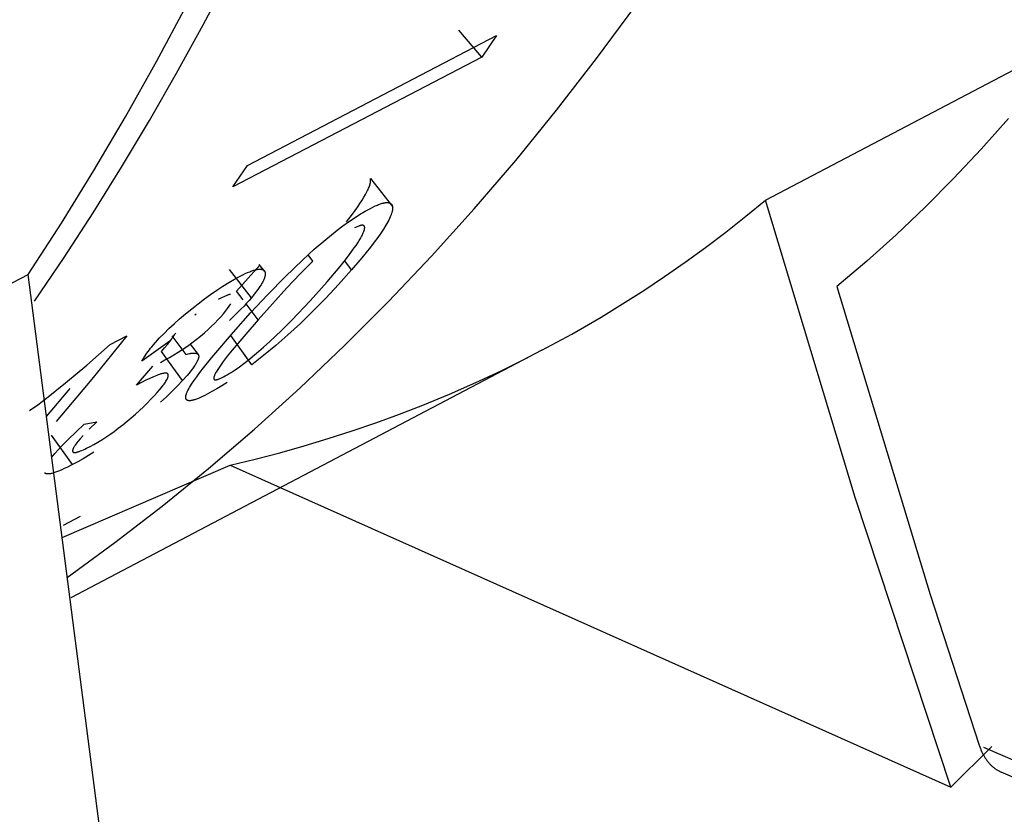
# Model space of a CAD drawing. Header units: millimetres. Extents: x -2637 to -1637, y 678 to 1678.
# Tile 22 of 256: x -2398.42 to -2392.93, y 1031.27 to 1035.7. Entities that reach past the tile are written whole.
import ezdxf

# ---------------------------------------------------------------- set-up
doc = ezdxf.new("R2010")
doc.units = ezdxf.units.MM
doc.layers.add('Make2D$B.SHOW mini', color=7, linetype='Continuous', true_color=0x000000)

msp = doc.modelspace()

# ---------------------------------------------------------------- linework, layer by layer
at = {"layer": 'Make2D$B.SHOW mini', "color": 18, "lineweight": -3, "true_color": 0x000000}
for points in [[(-2398.3755, 1034.2793), (-2398.1902, 1034.5657), (-2398.0089, 1034.8595), (-2397.8318, 1035.1607), (-2397.659, 1035.4692), (-2397.4907, 1035.7851), (-2397.3269, 1036.1082), (-2397.1679, 1036.4386), (-2397.0137, 1036.7761), (-2396.8645, 1037.1208), (-2396.7204, 1037.4726), (-2396.5815, 1037.8313), (-2396.448, 1038.1968), (-2396.32, 1038.5692), (-2396.1975, 1038.9483), (-2396.0808, 1039.3339)], [(-2398.3408, 1034.1313), (-2398.1753, 1034.3753), (-2398.013, 1034.6246), (-2397.8542, 1034.8789), (-2397.6987, 1035.1384), (-2397.5468, 1035.4029), (-2397.3985, 1035.6725), (-2397.2538, 1035.9469), (-2397.1129, 1036.2263), (-2396.8423, 1036.7994), (-2396.5874, 1037.3913), (-2396.3485, 1038.0013), (-2396.1262, 1038.6289), (-2395.9207, 1039.2734)], [(-2398.1573, 1032.5891), (-2397.8913, 1032.7833), (-2397.6284, 1032.9861), (-2397.3687, 1033.1973), (-2397.1123, 1033.4172), (-2396.8595, 1033.6457), (-2396.6105, 1033.8827), (-2396.3653, 1034.1284), (-2396.1243, 1034.3827), (-2395.8874, 1034.6455), (-2395.655, 1034.9169), (-2395.4272, 1035.1968), (-2395.204, 1035.4852), (-2394.9858, 1035.782), (-2394.7727, 1036.0872), (-2394.5647, 1036.4007), (-2394.3621, 1036.7224), (-2394.1651, 1037.0522), (-2393.9737, 1037.3901), (-2393.7881, 1037.7359), (-2393.6084, 1038.0895), (-2393.4348, 1038.4507), (-2393.2674, 1038.8196), (-2393.1063, 1039.1958)], [(-2394.2613, 1034.6948), (-2391.9401, 1035.9145)], [(-2397.1511, 1034.889), (-2395.763, 1035.614)], [(-2395.8446, 1035.4936), (-2395.9721, 1035.6445)], [(-2395.763, 1035.614), (-2395.8446, 1035.4936)], [(-2395.8446, 1035.4936), (-2397.2325, 1034.7686)], [(-2392.9057, 1035.1509), (-2393.0575, 1034.9801), (-2393.2124, 1034.815), (-2393.3706, 1034.6556), (-2393.532, 1034.5019), (-2393.6965, 1034.354), (-2393.8642, 1034.2118)], [(-2397.2325, 1034.7686), (-2397.1511, 1034.889)], [(-2396.6001, 1034.5731), (-2396.566, 1034.6174), (-2396.5368, 1034.6577), (-2396.5241, 1034.6763), (-2396.5126, 1034.694), (-2396.5024, 1034.7107), (-2396.4934, 1034.7264), (-2396.4893, 1034.7339), (-2396.4856, 1034.7411), (-2396.4821, 1034.748), (-2396.479, 1034.7547), (-2396.4762, 1034.7612), (-2396.4736, 1034.7674), (-2396.4714, 1034.7733), (-2396.4695, 1034.779), (-2396.4687, 1034.7818), (-2396.4679, 1034.7844), (-2396.4672, 1034.787), (-2396.4666, 1034.7896), (-2396.466, 1034.7921), (-2396.4656, 1034.7945), (-2396.4652, 1034.7969), (-2396.4649, 1034.7992), (-2396.4646, 1034.8014), (-2396.4645, 1034.8036), (-2396.4644, 1034.8057), (-2396.4644, 1034.8067), (-2396.4644, 1034.8077), (-2396.4644, 1034.8087), (-2396.4644, 1034.8097), (-2396.4645, 1034.8106), (-2396.4646, 1034.8116), (-2396.4647, 1034.8125), (-2396.4648, 1034.8134), (-2396.4649, 1034.8143), (-2396.4651, 1034.8152)], [(-2396.4651, 1034.8152), (-2396.3426, 1034.6584)], [(-2396.3426, 1034.6584), (-2396.3425, 1034.6572), (-2396.3423, 1034.6561), (-2396.3422, 1034.6549), (-2396.3421, 1034.6537), (-2396.342, 1034.6524), (-2396.342, 1034.6512), (-2396.342, 1034.6499), (-2396.342, 1034.6486), (-2396.3421, 1034.6472), (-2396.3422, 1034.6459), (-2396.3423, 1034.6445), (-2396.3425, 1034.643), (-2396.3427, 1034.6416), (-2396.3429, 1034.6401), (-2396.3434, 1034.6371), (-2396.3441, 1034.634), (-2396.3448, 1034.6307), (-2396.3457, 1034.6274), (-2396.3467, 1034.624), (-2396.3479, 1034.6204), (-2396.3491, 1034.6168), (-2396.3505, 1034.613), (-2396.352, 1034.6092), (-2396.3554, 1034.6011), (-2396.3593, 1034.5927), (-2396.3636, 1034.5839), (-2396.3685, 1034.5746), (-2396.3738, 1034.5649), (-2396.3797, 1034.5549), (-2396.3929, 1034.5335), (-2396.4081, 1034.5105), (-2396.4253, 1034.486), (-2396.4444, 1034.4598), (-2396.4656, 1034.432), (-2396.5141, 1034.3718), (-2396.5706, 1034.3054)], [(-2396.4658, 1034.649), (-2396.4519, 1034.656), (-2396.4388, 1034.6622), (-2396.4326, 1034.665), (-2396.4265, 1034.6675), (-2396.4207, 1034.6699), (-2396.4151, 1034.672), (-2396.4097, 1034.6739), (-2396.4045, 1034.6756), (-2396.3995, 1034.677), (-2396.3948, 1034.6783), (-2396.3925, 1034.6788), (-2396.3902, 1034.6793), (-2396.388, 1034.6798), (-2396.3858, 1034.6801), (-2396.3837, 1034.6805), (-2396.3817, 1034.6808), (-2396.3797, 1034.681), (-2396.3777, 1034.6811), (-2396.3758, 1034.6813), (-2396.374, 1034.6813), (-2396.3722, 1034.6813), (-2396.3705, 1034.6813), (-2396.3688, 1034.6812), (-2396.3679, 1034.6811), (-2396.3671, 1034.681), (-2396.3663, 1034.6809), (-2396.3655, 1034.6808), (-2396.3648, 1034.6807), (-2396.364, 1034.6806), (-2396.3633, 1034.6804), (-2396.3625, 1034.6802), (-2396.3618, 1034.6801), (-2396.3611, 1034.6799), (-2396.3604, 1034.6797), (-2396.3597, 1034.6795), (-2396.359, 1034.6792), (-2396.3584, 1034.679), (-2396.3577, 1034.6787), (-2396.3571, 1034.6785), (-2396.3565, 1034.6782), (-2396.3559, 1034.6779), (-2396.3553, 1034.6776), (-2396.3547, 1034.6772), (-2396.3541, 1034.6769), (-2396.3536, 1034.6766), (-2396.3531, 1034.6762), (-2396.3525, 1034.6758), (-2396.352, 1034.6754), (-2396.3515, 1034.675), (-2396.351, 1034.6746), (-2396.3505, 1034.6742), (-2396.3501, 1034.6737), (-2396.3496, 1034.6733), (-2396.3492, 1034.6728), (-2396.3488, 1034.6723), (-2396.3483, 1034.6718), (-2396.3479, 1034.6713), (-2396.3476, 1034.6708), (-2396.3472, 1034.6703), (-2396.3468, 1034.6697), (-2396.3465, 1034.6692), (-2396.3461, 1034.6686), (-2396.3458, 1034.668), (-2396.3455, 1034.6674), (-2396.3452, 1034.6668), (-2396.3449, 1034.6661), (-2396.3446, 1034.6655), (-2396.3444, 1034.6648), (-2396.3441, 1034.6642), (-2396.3439, 1034.6635), (-2396.3437, 1034.6628), (-2396.3435, 1034.6621), (-2396.3433, 1034.6614), (-2396.3431, 1034.6606), (-2396.3429, 1034.6599), (-2396.3428, 1034.6591), (-2396.3426, 1034.6584)], [(-2395.5085, 1033.8569), (-2395.342, 1033.9473), (-2395.1778, 1034.0424), (-2395.0589, 1034.1152), (-2394.9412, 1034.1904), (-2394.8247, 1034.2681), (-2394.7095, 1034.3484), (-2394.5955, 1034.4312), (-2394.4828, 1034.5165), (-2394.3714, 1034.6044), (-2394.2613, 1034.6948)], [(-2393.2274, 1031.4178), (-2393.7616, 1033.0343), (-2394.2613, 1034.6948)], [(-2396.843, 1034.3623), (-2396.7789, 1034.4206), (-2396.7154, 1034.4753), (-2396.6835, 1034.5015), (-2396.6516, 1034.5267), (-2396.6197, 1034.5507), (-2396.5881, 1034.5735), (-2396.5569, 1034.5948), (-2396.526, 1034.6145), (-2396.4956, 1034.6326), (-2396.4806, 1034.641), (-2396.4658, 1034.649)], [(-2396.5101, 1034.5023), (-2396.5078, 1034.5072), (-2396.5057, 1034.5118), (-2396.5039, 1034.5162), (-2396.5023, 1034.5203), (-2396.5016, 1034.5223), (-2396.501, 1034.5242), (-2396.5004, 1034.5261), (-2396.4998, 1034.5279), (-2396.4994, 1034.5297), (-2396.499, 1034.5313), (-2396.4986, 1034.533), (-2396.4983, 1034.5345), (-2396.4981, 1034.5361), (-2396.498, 1034.5368), (-2396.4979, 1034.5375), (-2396.4979, 1034.5382), (-2396.4978, 1034.5389), (-2396.4978, 1034.5396), (-2396.4978, 1034.5402), (-2396.4978, 1034.5409), (-2396.4978, 1034.5415), (-2396.4978, 1034.5421), (-2396.4978, 1034.5427), (-2396.4979, 1034.5433), (-2396.498, 1034.5439), (-2396.498, 1034.5445), (-2396.4981, 1034.545), (-2396.4983, 1034.5455), (-2396.4984, 1034.546), (-2396.4985, 1034.5463), (-2396.4985, 1034.5465), (-2396.4986, 1034.5468), (-2396.4987, 1034.547), (-2396.4988, 1034.5473), (-2396.4989, 1034.5475), (-2396.499, 1034.5477), (-2396.4991, 1034.5479), (-2396.4992, 1034.5482), (-2396.4993, 1034.5484), (-2396.4994, 1034.5486), (-2396.4995, 1034.5488), (-2396.4996, 1034.549), (-2396.4997, 1034.5492), (-2396.4998, 1034.5494), (-2396.5, 1034.5496), (-2396.5001, 1034.5498), (-2396.5002, 1034.55), (-2396.5004, 1034.5502), (-2396.5005, 1034.5503), (-2396.5006, 1034.5505), (-2396.5008, 1034.5507), (-2396.5009, 1034.5509), (-2396.5011, 1034.551), (-2396.5013, 1034.5512), (-2396.5014, 1034.5513), (-2396.5016, 1034.5515), (-2396.5018, 1034.5516), (-2396.5019, 1034.5518), (-2396.5021, 1034.5519), (-2396.5023, 1034.5521), (-2396.5025, 1034.5522), (-2396.5027, 1034.5523), (-2396.5029, 1034.5525), (-2396.5031, 1034.5526), (-2396.5033, 1034.5527), (-2396.5035, 1034.5528), (-2396.5037, 1034.5529), (-2396.5039, 1034.553), (-2396.5041, 1034.5531), (-2396.5043, 1034.5532), (-2396.5045, 1034.5533), (-2396.5048, 1034.5534), (-2396.505, 1034.5535), (-2396.5052, 1034.5536), (-2396.5055, 1034.5537), (-2396.5057, 1034.5538), (-2396.506, 1034.5538), (-2396.5062, 1034.5539), (-2396.5065, 1034.554), (-2396.507, 1034.5541), (-2396.5075, 1034.5542), (-2396.508, 1034.5543), (-2396.5086, 1034.5544), (-2396.5092, 1034.5544), (-2396.5098, 1034.5545), (-2396.5104, 1034.5545), (-2396.511, 1034.5545), (-2396.5116, 1034.5545), (-2396.5123, 1034.5545), (-2396.5129, 1034.5545), (-2396.5136, 1034.5544), (-2396.5143, 1034.5544), (-2396.515, 1034.5543), (-2396.5158, 1034.5542), (-2396.5173, 1034.554), (-2396.5188, 1034.5537), (-2396.5204, 1034.5534), (-2396.5221, 1034.5529), (-2396.5238, 1034.5525), (-2396.5256, 1034.552), (-2396.5275, 1034.5514), (-2396.5294, 1034.5507), (-2396.5313, 1034.55), (-2396.5355, 1034.5484), (-2396.5398, 1034.5465), (-2396.5444, 1034.5444), (-2396.5493, 1034.5421), (-2396.5543, 1034.5395)], [(-2396.7069, 1034.2391), (-2396.6351, 1034.3241), (-2396.6048, 1034.3619), (-2396.5784, 1034.3965), (-2396.5557, 1034.4279), (-2396.5458, 1034.4424), (-2396.5368, 1034.456), (-2396.5287, 1034.4688), (-2396.5216, 1034.4808), (-2396.5154, 1034.492), (-2396.5126, 1034.4973), (-2396.5101, 1034.5023)], [(-2396.7862, 1034.3548), (-2396.8132, 1034.3897)], [(-2397.2298, 1033.9585), (-2397.1349, 1034.0652), (-2397.0388, 1034.1683), (-2396.9416, 1034.2674), (-2396.843, 1034.3623)], [(-2397.2123, 1034.1867), (-2397.0835, 1034.3311)], [(-2396.7862, 1034.3548), (-2396.8581, 1034.2832), (-2396.9328, 1034.2046), (-2397.0923, 1034.027)], [(-2397.0556, 1034.2968), (-2397.0861, 1034.3358)], [(-2396.5706, 1034.3054), (-2396.6091, 1034.3565)], [(-2401.187, 1032.8112), (-2398.3755, 1034.2793)], [(-2381.9259, 906.8656), (-2398.3755, 1034.2793)], [(-2397.1295, 1034.1501), (-2397.2511, 1034.3082)], [(-2397.1918, 1034.2707), (-2397.1774, 1034.2781), (-2397.1638, 1034.2847), (-2397.151, 1034.2905), (-2397.139, 1034.2955), (-2397.1332, 1034.2977), (-2397.1277, 1034.2998), (-2397.1224, 1034.3016), (-2397.1173, 1034.3033), (-2397.1123, 1034.3047), (-2397.1076, 1034.306), (-2397.103, 1034.3071), (-2397.0987, 1034.308), (-2397.0966, 1034.3084), (-2397.0945, 1034.3087), (-2397.0925, 1034.309), (-2397.0906, 1034.3092), (-2397.0887, 1034.3094), (-2397.0868, 1034.3095), (-2397.085, 1034.3096), (-2397.0832, 1034.3097), (-2397.0815, 1034.3097), (-2397.0799, 1034.3096), (-2397.0782, 1034.3095), (-2397.0767, 1034.3094), (-2397.0752, 1034.3092), (-2397.0744, 1034.3091), (-2397.0737, 1034.309), (-2397.073, 1034.3089), (-2397.0723, 1034.3087), (-2397.0716, 1034.3085), (-2397.0709, 1034.3084), (-2397.0702, 1034.3082), (-2397.0696, 1034.308), (-2397.069, 1034.3078), (-2397.0683, 1034.3076), (-2397.0677, 1034.3074), (-2397.0671, 1034.3071), (-2397.0665, 1034.3069), (-2397.0659, 1034.3066), (-2397.0654, 1034.3063), (-2397.0648, 1034.306), (-2397.0643, 1034.3057), (-2397.0637, 1034.3054), (-2397.0632, 1034.3051), (-2397.0627, 1034.3048), (-2397.0622, 1034.3044), (-2397.0617, 1034.3041), (-2397.0612, 1034.3037), (-2397.0608, 1034.3033), (-2397.0603, 1034.3029), (-2397.0599, 1034.3025), (-2397.0595, 1034.3021), (-2397.0591, 1034.3017), (-2397.0587, 1034.3013), (-2397.0583, 1034.3008), (-2397.0579, 1034.3004), (-2397.0575, 1034.2999), (-2397.0572, 1034.2994), (-2397.0569, 1034.2989), (-2397.0565, 1034.2984), (-2397.0562, 1034.2979), (-2397.0559, 1034.2974), (-2397.0556, 1034.2968)], [(-2397.0556, 1034.2968), (-2397.0554, 1034.2963), (-2397.0551, 1034.2957), (-2397.0548, 1034.2951), (-2397.0546, 1034.2945), (-2397.0544, 1034.294), (-2397.0542, 1034.2934), (-2397.054, 1034.2927), (-2397.0538, 1034.2921), (-2397.0536, 1034.2915), (-2397.0535, 1034.2909), (-2397.0533, 1034.2902), (-2397.0532, 1034.2895), (-2397.0531, 1034.2889), (-2397.053, 1034.2882), (-2397.0529, 1034.2875), (-2397.0528, 1034.2868), (-2397.0527, 1034.2861), (-2397.0527, 1034.2854), (-2397.0526, 1034.2847), (-2397.0526, 1034.2839), (-2397.0526, 1034.2832), (-2397.0526, 1034.2825), (-2397.0526, 1034.2809), (-2397.0527, 1034.2794), (-2397.0529, 1034.2777), (-2397.0531, 1034.2761), (-2397.0534, 1034.2744), (-2397.0537, 1034.2727), (-2397.0541, 1034.271), (-2397.0545, 1034.2692), (-2397.055, 1034.2673), (-2397.0555, 1034.2655), (-2397.0561, 1034.2636), (-2397.0567, 1034.2616), (-2397.0574, 1034.2596), (-2397.0589, 1034.2556), (-2397.0607, 1034.2513), (-2397.0627, 1034.247), (-2397.0649, 1034.2425), (-2397.0673, 1034.2378), (-2397.0699, 1034.233), (-2397.0728, 1034.228), (-2397.0758, 1034.2229), (-2397.0826, 1034.2122), (-2397.0902, 1034.201), (-2397.0987, 1034.1891), (-2397.1081, 1034.1767), (-2397.1184, 1034.1637), (-2397.1295, 1034.1501)], [(-2396.5706, 1034.3054), (-2396.6433, 1034.224), (-2396.7153, 1034.1472), (-2396.7865, 1034.0749), (-2396.8568, 1034.0069), (-2396.9261, 1033.9431), (-2396.9944, 1033.8835), (-2397.0615, 1033.8279), (-2397.1274, 1033.7762)], [(-2397.4624, 1034.0883), (-2397.4268, 1034.1165), (-2397.3916, 1034.1431), (-2397.3571, 1034.1682), (-2397.323, 1034.1918), (-2397.2895, 1034.2138), (-2397.2564, 1034.2343), (-2397.2239, 1034.2533), (-2397.1918, 1034.2707)], [(-2397.286, 1033.7082), (-2397.2756, 1033.7138), (-2397.2648, 1033.7199), (-2397.2539, 1033.7264), (-2397.2428, 1033.7334), (-2397.2199, 1033.7484), (-2397.1963, 1033.7651), (-2397.172, 1033.7832), (-2397.1477, 1033.8021), (-2397.1018, 1033.8397), (-2397.0626, 1033.8736), (-2397.0279, 1033.9051), (-2396.9627, 1033.9669), (-2396.9042, 1034.0251), (-2396.8012, 1034.1336), (-2396.7069, 1034.2391)], [(-2397.2472, 1034.1687), (-2397.2486, 1034.1684), (-2397.2501, 1034.1681), (-2397.2517, 1034.1677), (-2397.2533, 1034.1673), (-2397.2565, 1034.1664), (-2397.26, 1034.1653), (-2397.2636, 1034.1641), (-2397.2674, 1034.1627), (-2397.2714, 1034.1611), (-2397.2756, 1034.1594), (-2397.2844, 1034.1555), (-2397.2938, 1034.1511), (-2397.3147, 1034.1406)], [(-2397.1763, 1034.1388), (-2397.2123, 1034.1867)], [(-2393.8642, 1034.2118), (-2393.3434, 1032.4933), (-2393.0692, 1031.6523)], [(-2397.2862, 1034.0609), (-2397.2743, 1034.0756), (-2397.2633, 1034.0895), (-2397.2533, 1034.1029), (-2397.2444, 1034.1157)], [(-2397.1295, 1034.1501), (-2397.1427, 1034.1345), (-2397.1566, 1034.1188), (-2397.171, 1034.1031), (-2397.1861, 1034.0873), (-2397.218, 1034.0555), (-2397.2522, 1034.0235)], [(-2397.0923, 1034.027), (-2397.1591, 1034.116)], [(-2397.6858, 1033.8758), (-2397.6648, 1033.9004), (-2397.6418, 1033.9255), (-2397.6169, 1033.9512), (-2397.59, 1033.9775), (-2397.5611, 1034.0043), (-2397.5303, 1034.0317), (-2397.4974, 1034.0597), (-2397.4624, 1034.0883)], [(-2397.6376, 1033.7893), (-2397.6124, 1033.8028), (-2397.5875, 1033.8167), (-2397.5626, 1033.8312), (-2397.5376, 1033.8466), (-2397.5124, 1033.8629), (-2397.4871, 1033.8801), (-2397.462, 1033.8979), (-2397.4377, 1033.9162), (-2397.4143, 1033.9349), (-2397.3921, 1033.9536), (-2397.3712, 1033.9723), (-2397.3516, 1033.9906), (-2397.3336, 1034.0085), (-2397.3169, 1034.0261), (-2397.3012, 1034.0435), (-2397.2862, 1034.0609)], [(-2397.4387, 1034.0581), (-2397.4448, 1034.0533)], [(-2397.0923, 1034.027), (-2397.1724, 1033.9343), (-2397.2373, 1033.8564), (-2397.2641, 1033.823), (-2397.2869, 1033.7932), (-2397.3058, 1033.767), (-2397.3138, 1033.7553), (-2397.3208, 1033.7444)], [(-2397.5521, 1033.9526), (-2397.5562, 1033.9475), (-2397.5603, 1033.9422), (-2397.5644, 1033.9368), (-2397.5684, 1033.9311), (-2397.5725, 1033.9253), (-2397.5765, 1033.9193), (-2397.5805, 1033.9132), (-2397.5844, 1033.9069)], [(-2397.496, 1033.5885), (-2397.4961, 1033.5889), (-2397.4961, 1033.5894), (-2397.4962, 1033.5899), (-2397.4963, 1033.5903), (-2397.4963, 1033.5908), (-2397.4964, 1033.5913), (-2397.4964, 1033.5918), (-2397.4964, 1033.5923), (-2397.4965, 1033.5929), (-2397.4965, 1033.5934), (-2397.4965, 1033.5945), (-2397.4964, 1033.5956), (-2397.4964, 1033.5967), (-2397.4962, 1033.5979), (-2397.4961, 1033.599), (-2397.4959, 1033.6003), (-2397.4957, 1033.6015), (-2397.4954, 1033.6028), (-2397.4951, 1033.6041), (-2397.4948, 1033.6055), (-2397.4944, 1033.6068), (-2397.494, 1033.6082), (-2397.4936, 1033.6097), (-2397.4926, 1033.6126), (-2397.4915, 1033.6157), (-2397.4902, 1033.6189), (-2397.4888, 1033.6222), (-2397.4873, 1033.6257), (-2397.4856, 1033.6292), (-2397.4837, 1033.6329), (-2397.4796, 1033.6407), (-2397.475, 1033.6489), (-2397.4697, 1033.6577), (-2397.4639, 1033.6669), (-2397.4506, 1033.6869), (-2397.435, 1033.7088), (-2397.4172, 1033.7328), (-2397.3971, 1033.7588), (-2397.3502, 1033.817), (-2397.2298, 1033.9585)], [(-2398.3675, 1033.5197), (-2398.3219, 1033.5529), (-2398.2732, 1033.5897), (-2398.1666, 1033.6744), (-2398.048, 1033.7738), (-2397.9176, 1033.8883)], [(-2397.8249, 1033.9367), (-2398.0205, 1033.695), (-2398.22, 1033.459)], [(-2397.9176, 1033.8883), (-2397.8249, 1033.9367)], [(-2397.5844, 1033.9069), (-2397.7417, 1033.7965)], [(-2397.6322, 1033.8495), (-2397.6144, 1033.8695), (-2397.5985, 1033.8881), (-2397.5847, 1033.9053), (-2397.5785, 1033.9134), (-2397.5729, 1033.9211)], [(-2397.5739, 1033.9372), (-2397.4953, 1033.833)], [(-2397.4707, 1033.8917), (-2397.427, 1033.8335)], [(-2397.1274, 1033.7762), (-2397.2445, 1033.9385)], [(-2395.5085, 1033.8569), (-2398.1382, 1032.4741)], [(-2397.7417, 1033.7965), (-2397.7268, 1033.8196), (-2397.7125, 1033.8406), (-2397.6989, 1033.8593), (-2397.6923, 1033.8678), (-2397.6858, 1033.8758)], [(-2397.5135, 1033.6884), (-2397.6322, 1033.8495)], [(-2397.427, 1033.8335), (-2397.4269, 1033.8332), (-2397.4267, 1033.833), (-2397.4266, 1033.8328), (-2397.4264, 1033.8326), (-2397.4263, 1033.8324), (-2397.4262, 1033.8321), (-2397.426, 1033.8319), (-2397.4259, 1033.8317), (-2397.4258, 1033.8314), (-2397.4257, 1033.8312), (-2397.4255, 1033.831), (-2397.4254, 1033.8307), (-2397.4252, 1033.8302), (-2397.425, 1033.8297), (-2397.4248, 1033.8292), (-2397.4247, 1033.8287), (-2397.4245, 1033.8281), (-2397.4244, 1033.8276), (-2397.4242, 1033.827), (-2397.4241, 1033.8265), (-2397.424, 1033.8259), (-2397.424, 1033.8253), (-2397.4239, 1033.8247), (-2397.4239, 1033.824), (-2397.4238, 1033.8234), (-2397.4238, 1033.8228), (-2397.4238, 1033.8221), (-2397.4238, 1033.8215), (-2397.4239, 1033.8208), (-2397.4239, 1033.8201), (-2397.424, 1033.8194), (-2397.424, 1033.8187), (-2397.4241, 1033.818), (-2397.4242, 1033.8173), (-2397.4244, 1033.8165), (-2397.4245, 1033.8158), (-2397.4248, 1033.8142), (-2397.4252, 1033.8126), (-2397.4257, 1033.811), (-2397.4262, 1033.8093), (-2397.4268, 1033.8076), (-2397.4274, 1033.8059), (-2397.4281, 1033.8041), (-2397.4288, 1033.8022), (-2397.4297, 1033.8003), (-2397.4315, 1033.7964), (-2397.4336, 1033.7923), (-2397.4359, 1033.788), (-2397.4385, 1033.7836), (-2397.4413, 1033.779), (-2397.4444, 1033.7742), (-2397.4477, 1033.7692), (-2397.4512, 1033.764), (-2397.4591, 1033.7532), (-2397.468, 1033.7416), (-2397.4779, 1033.7294), (-2397.4888, 1033.7164), (-2397.5135, 1033.6884)], [(-2397.4953, 1033.833), (-2397.4885, 1033.835), (-2397.482, 1033.8366), (-2397.4758, 1033.8381), (-2397.47, 1033.8392), (-2397.4672, 1033.8397), (-2397.4645, 1033.8402), (-2397.4619, 1033.8405), (-2397.4594, 1033.8408), (-2397.4569, 1033.8411), (-2397.4546, 1033.8412), (-2397.4523, 1033.8413), (-2397.4501, 1033.8414), (-2397.4481, 1033.8414), (-2397.446, 1033.8413), (-2397.4451, 1033.8412), (-2397.4441, 1033.8411), (-2397.4432, 1033.841), (-2397.4423, 1033.8409), (-2397.4414, 1033.8408), (-2397.4405, 1033.8406), (-2397.4397, 1033.8405), (-2397.4389, 1033.8403), (-2397.4381, 1033.8401), (-2397.4373, 1033.8399), (-2397.4366, 1033.8397), (-2397.4358, 1033.8394), (-2397.4351, 1033.8392), (-2397.4344, 1033.8389), (-2397.4338, 1033.8386), (-2397.4331, 1033.8383), (-2397.4325, 1033.838), (-2397.4322, 1033.8378), (-2397.4319, 1033.8377), (-2397.4316, 1033.8375), (-2397.4313, 1033.8373), (-2397.431, 1033.8371), (-2397.4307, 1033.837), (-2397.4305, 1033.8368), (-2397.4302, 1033.8366), (-2397.4299, 1033.8364), (-2397.4297, 1033.8362), (-2397.4294, 1033.836), (-2397.4292, 1033.8358), (-2397.429, 1033.8356), (-2397.4287, 1033.8353), (-2397.4285, 1033.8351), (-2397.4283, 1033.8349), (-2397.4281, 1033.8347), (-2397.4278, 1033.8344), (-2397.4276, 1033.8342), (-2397.4274, 1033.8339), (-2397.4272, 1033.8337), (-2397.427, 1033.8335)], [(-2397.2474, 1033.2162), (-2397.109, 1033.2494), (-2396.9718, 1033.2851), (-2396.8358, 1033.3233), (-2396.701, 1033.3638), (-2396.5674, 1033.4068), (-2396.4349, 1033.4523), (-2396.3037, 1033.5002), (-2396.1737, 1033.5505), (-2396.0248, 1033.6119), (-2395.8774, 1033.6766), (-2395.7317, 1033.7445), (-2395.5877, 1033.8159)], [(-2397.7706, 1033.6627), (-2397.6798, 1033.7676)], [(-2397.618, 1033.7283), (-2397.6205, 1033.7279), (-2397.6231, 1033.7274), (-2397.6259, 1033.7268), (-2397.6288, 1033.726), (-2397.6319, 1033.7252), (-2397.6351, 1033.7243), (-2397.642, 1033.7221), (-2397.6495, 1033.7194), (-2397.6576, 1033.7164), (-2397.6755, 1033.709), (-2397.6958, 1033.6999), (-2397.7184, 1033.6892), (-2397.7706, 1033.6627)], [(-2397.6705, 1033.6043), (-2397.6561, 1033.6204), (-2397.6432, 1033.6354), (-2397.6318, 1033.6493), (-2397.6219, 1033.662), (-2397.6174, 1033.668), (-2397.6134, 1033.6737), (-2397.6097, 1033.6791), (-2397.6064, 1033.6842), (-2397.6035, 1033.6891), (-2397.6022, 1033.6914), (-2397.601, 1033.6937), (-2397.5998, 1033.6959), (-2397.5988, 1033.698), (-2397.5978, 1033.7001), (-2397.597, 1033.702), (-2397.5962, 1033.7039), (-2397.5955, 1033.7058), (-2397.5952, 1033.7067), (-2397.5949, 1033.7075), (-2397.5947, 1033.7084), (-2397.5944, 1033.7092), (-2397.5942, 1033.7101), (-2397.594, 1033.7109), (-2397.5939, 1033.7117), (-2397.5937, 1033.7124), (-2397.5936, 1033.7132), (-2397.5935, 1033.7139), (-2397.5934, 1033.7146), (-2397.5934, 1033.7153), (-2397.5934, 1033.716), (-2397.5934, 1033.7167), (-2397.5934, 1033.717), (-2397.5934, 1033.7173), (-2397.5934, 1033.7177), (-2397.5934, 1033.718), (-2397.5935, 1033.7183), (-2397.5935, 1033.7186), (-2397.5935, 1033.7189), (-2397.5936, 1033.7192), (-2397.5936, 1033.7195), (-2397.5937, 1033.7198), (-2397.5938, 1033.72), (-2397.5938, 1033.7203), (-2397.5939, 1033.7206), (-2397.594, 1033.7209), (-2397.5941, 1033.7211), (-2397.5942, 1033.7214), (-2397.5943, 1033.7216), (-2397.5944, 1033.7219), (-2397.5945, 1033.7221), (-2397.5946, 1033.7224), (-2397.5947, 1033.7226), (-2397.5948, 1033.7229), (-2397.595, 1033.7231), (-2397.5951, 1033.7233), (-2397.5953, 1033.7235), (-2397.5954, 1033.7238), (-2397.5956, 1033.724), (-2397.5957, 1033.7242), (-2397.5959, 1033.7244), (-2397.5961, 1033.7246), (-2397.5962, 1033.7248), (-2397.5964, 1033.725), (-2397.5966, 1033.7252), (-2397.5968, 1033.7253), (-2397.597, 1033.7255), (-2397.5972, 1033.7257), (-2397.5974, 1033.7259), (-2397.5977, 1033.726), (-2397.5979, 1033.7262), (-2397.5981, 1033.7263), (-2397.5983, 1033.7265), (-2397.5986, 1033.7266), (-2397.5988, 1033.7268), (-2397.5991, 1033.7269), (-2397.5993, 1033.727), (-2397.5996, 1033.7272), (-2397.5999, 1033.7273), (-2397.6002, 1033.7274), (-2397.6004, 1033.7275), (-2397.6007, 1033.7276), (-2397.601, 1033.7277), (-2397.6013, 1033.7278), (-2397.6016, 1033.7279), (-2397.6019, 1033.728), (-2397.6026, 1033.7282), (-2397.6032, 1033.7284), (-2397.6039, 1033.7285), (-2397.6046, 1033.7286), (-2397.6054, 1033.7287), (-2397.6061, 1033.7288), (-2397.6069, 1033.7289), (-2397.6077, 1033.7289), (-2397.6085, 1033.729), (-2397.6094, 1033.729), (-2397.6102, 1033.729), (-2397.6111, 1033.7289), (-2397.612, 1033.7289), (-2397.6139, 1033.7288), (-2397.6159, 1033.7286), (-2397.618, 1033.7283)], [(-2397.3208, 1033.7444), (-2397.3266, 1033.7347), (-2397.3292, 1033.7302), (-2397.3314, 1033.7259), (-2397.3334, 1033.7219), (-2397.3352, 1033.7182), (-2397.3359, 1033.7164), (-2397.3366, 1033.7146), (-2397.3373, 1033.713), (-2397.3378, 1033.7114), (-2397.3383, 1033.7099), (-2397.3388, 1033.7084), (-2397.3391, 1033.707), (-2397.3393, 1033.7063), (-2397.3394, 1033.7057), (-2397.3396, 1033.705), (-2397.3397, 1033.7044), (-2397.3398, 1033.7038), (-2397.3398, 1033.7032), (-2397.3399, 1033.7026), (-2397.3399, 1033.702), (-2397.34, 1033.7014), (-2397.34, 1033.7009), (-2397.34, 1033.7004), (-2397.3399, 1033.6999), (-2397.3399, 1033.6996), (-2397.3399, 1033.6994), (-2397.3399, 1033.6991), (-2397.3398, 1033.6989), (-2397.3398, 1033.6987), (-2397.3397, 1033.6984), (-2397.3397, 1033.6982), (-2397.3397, 1033.698), (-2397.3396, 1033.6978), (-2397.3395, 1033.6976), (-2397.3395, 1033.6974), (-2397.3394, 1033.6972), (-2397.3394, 1033.697), (-2397.3393, 1033.6968), (-2397.3392, 1033.6966), (-2397.3391, 1033.6964), (-2397.339, 1033.6962), (-2397.3389, 1033.696), (-2397.3388, 1033.6958), (-2397.3387, 1033.6957), (-2397.3386, 1033.6955), (-2397.3385, 1033.6953), (-2397.3384, 1033.6952), (-2397.3383, 1033.695), (-2397.3382, 1033.6949), (-2397.3381, 1033.6947), (-2397.3379, 1033.6946), (-2397.3378, 1033.6944), (-2397.3377, 1033.6943), (-2397.3375, 1033.6941), (-2397.3374, 1033.694), (-2397.3372, 1033.6939), (-2397.3371, 1033.6938), (-2397.3369, 1033.6936), (-2397.3368, 1033.6935), (-2397.3366, 1033.6934), (-2397.3364, 1033.6933), (-2397.3363, 1033.6932), (-2397.3361, 1033.6931), (-2397.3359, 1033.693), (-2397.3357, 1033.6929), (-2397.3355, 1033.6928), (-2397.3353, 1033.6927), (-2397.3351, 1033.6927), (-2397.3349, 1033.6926), (-2397.3347, 1033.6925), (-2397.3345, 1033.6924), (-2397.3343, 1033.6924), (-2397.3341, 1033.6923), (-2397.3338, 1033.6923), (-2397.3336, 1033.6922), (-2397.3334, 1033.6922), (-2397.3331, 1033.6921), (-2397.3329, 1033.6921), (-2397.3326, 1033.692), (-2397.3324, 1033.692), (-2397.3319, 1033.6919), (-2397.3314, 1033.6919), (-2397.3308, 1033.6919), (-2397.3302, 1033.6919), (-2397.3297, 1033.6919), (-2397.3291, 1033.6919), (-2397.3284, 1033.6919), (-2397.3278, 1033.692), (-2397.3272, 1033.6921), (-2397.3265, 1033.6921), (-2397.3258, 1033.6922), (-2397.3251, 1033.6924), (-2397.3237, 1033.6926), (-2397.3222, 1033.693), (-2397.3206, 1033.6934), (-2397.3189, 1033.6938), (-2397.3172, 1033.6944), (-2397.3154, 1033.6949), (-2397.3136, 1033.6956), (-2397.3097, 1033.6971), (-2397.3055, 1033.6988), (-2397.301, 1033.7008), (-2397.2963, 1033.703), (-2397.286, 1033.7082)], [(-2397.5135, 1033.6884), (-2397.5418, 1033.6582), (-2397.5718, 1033.6279), (-2397.6035, 1033.5974), (-2397.6368, 1033.5668)], [(-2397.2659, 1033.6775), (-2397.2953, 1033.6586), (-2397.3235, 1033.6414), (-2397.3505, 1033.6258), (-2397.3763, 1033.6118)], [(-2398.2732, 1033.4862), (-2398.1412, 1033.6441)], [(-2397.848, 1033.4405), (-2397.8236, 1033.4602), (-2397.7998, 1033.48), (-2397.7766, 1033.5001), (-2397.7541, 1033.5205), (-2397.7322, 1033.5411), (-2397.7109, 1033.5619), (-2397.6904, 1033.583), (-2397.6705, 1033.6043)], [(-2397.3763, 1033.6118), (-2397.39, 1033.6048), (-2397.4028, 1033.5985), (-2397.4147, 1033.593), (-2397.4259, 1033.5882), (-2397.4362, 1033.5842), (-2397.4411, 1033.5824), (-2397.4457, 1033.5808), (-2397.4502, 1033.5795), (-2397.4544, 1033.5783), (-2397.4585, 1033.5773), (-2397.4604, 1033.5768), (-2397.4623, 1033.5764), (-2397.4641, 1033.5761), (-2397.4659, 1033.5758), (-2397.4677, 1033.5755), (-2397.4694, 1033.5753), (-2397.471, 1033.5752), (-2397.4726, 1033.5751), (-2397.4741, 1033.575), (-2397.4756, 1033.575), (-2397.477, 1033.575), (-2397.4777, 1033.575), (-2397.4784, 1033.5751), (-2397.4791, 1033.5751), (-2397.4797, 1033.5752), (-2397.4804, 1033.5753), (-2397.481, 1033.5754), (-2397.4816, 1033.5755), (-2397.4823, 1033.5756), (-2397.4829, 1033.5757), (-2397.4834, 1033.5758), (-2397.484, 1033.576), (-2397.4846, 1033.5761), (-2397.4851, 1033.5763), (-2397.4856, 1033.5765), (-2397.4862, 1033.5767), (-2397.4867, 1033.5769), (-2397.4872, 1033.5771), (-2397.4876, 1033.5773), (-2397.4881, 1033.5776), (-2397.4886, 1033.5778), (-2397.489, 1033.5781), (-2397.4894, 1033.5784), (-2397.4899, 1033.5787), (-2397.4903, 1033.579), (-2397.4907, 1033.5793), (-2397.491, 1033.5796), (-2397.4914, 1033.5799), (-2397.4918, 1033.5803), (-2397.4921, 1033.5806), (-2397.4924, 1033.581), (-2397.4927, 1033.5814), (-2397.493, 1033.5818), (-2397.4933, 1033.5822), (-2397.4936, 1033.5826), (-2397.4939, 1033.583), (-2397.4941, 1033.5834), (-2397.4944, 1033.5839), (-2397.4946, 1033.5844), (-2397.4948, 1033.5848), (-2397.495, 1033.5853), (-2397.4952, 1033.5858), (-2397.4954, 1033.5863), (-2397.4955, 1033.5868), (-2397.4957, 1033.5874), (-2397.4958, 1033.5879), (-2397.496, 1033.5885)], [(-2398.0628, 1033.4445), (-2397.9924, 1033.4565)], [(-2397.9924, 1033.4565), (-2398.0346, 1033.4159)], [(-2398.206, 1033.3026), (-2398.1831, 1033.3267), (-2398.1515, 1033.3584), (-2398.0628, 1033.4445)], [(-2398.0293, 1033.3198), (-2398.0083, 1033.3312), (-2397.9868, 1033.3437), (-2397.9649, 1033.3571), (-2397.9426, 1033.3716), (-2397.9197, 1033.3872), (-2397.8964, 1033.4038), (-2397.8725, 1033.4216), (-2397.848, 1033.4405)], [(-2398.1277, 1033.2191), (-2398.2445, 1033.3821)], [(-2398.0689, 1033.3806), (-2398.0847, 1033.363), (-2398.098, 1033.3472), (-2398.1037, 1033.34), (-2398.1089, 1033.3332), (-2398.1134, 1033.3269), (-2398.1154, 1033.3239), (-2398.1173, 1033.3211), (-2398.119, 1033.3183), (-2398.1206, 1033.3157), (-2398.122, 1033.3131), (-2398.1233, 1033.3107), (-2398.1238, 1033.3095), (-2398.1244, 1033.3084), (-2398.1249, 1033.3073), (-2398.1253, 1033.3062), (-2398.1257, 1033.3051), (-2398.1261, 1033.3041), (-2398.1265, 1033.3031), (-2398.1268, 1033.3021), (-2398.127, 1033.3012), (-2398.1273, 1033.3003), (-2398.1274, 1033.2998), (-2398.1274, 1033.2994), (-2398.1275, 1033.2989), (-2398.1276, 1033.2985), (-2398.1277, 1033.2981), (-2398.1277, 1033.2977), (-2398.1277, 1033.2973), (-2398.1278, 1033.2969), (-2398.1278, 1033.2965), (-2398.1278, 1033.2961), (-2398.1278, 1033.2957), (-2398.1278, 1033.2954), (-2398.1278, 1033.295), (-2398.1277, 1033.2946), (-2398.1277, 1033.2943), (-2398.1277, 1033.2939), (-2398.1276, 1033.2936), (-2398.1275, 1033.2933), (-2398.1275, 1033.2929), (-2398.1274, 1033.2926), (-2398.1273, 1033.2925), (-2398.1273, 1033.2923), (-2398.1272, 1033.2922), (-2398.1272, 1033.292), (-2398.1271, 1033.2919), (-2398.1271, 1033.2917), (-2398.127, 1033.2916), (-2398.1269, 1033.2914), (-2398.1269, 1033.2913), (-2398.1268, 1033.2912), (-2398.1267, 1033.291), (-2398.1267, 1033.2909), (-2398.1266, 1033.2907), (-2398.1265, 1033.2906), (-2398.1264, 1033.2905), (-2398.1263, 1033.2904)], [(-2398.2438, 1033.2592), (-2398.2264, 1033.2798), (-2398.206, 1033.3026)], [(-2398.009, 1033.2872), (-2398.0693, 1033.2512), (-2398.0988, 1033.2346), (-2398.1277, 1033.2191)], [(-2398.1263, 1033.2904), (-2398.1263, 1033.2902), (-2398.1262, 1033.2901), (-2398.1261, 1033.29), (-2398.126, 1033.2899), (-2398.1259, 1033.2897), (-2398.1258, 1033.2896), (-2398.1257, 1033.2895), (-2398.1256, 1033.2894), (-2398.1255, 1033.2893), (-2398.1254, 1033.2892), (-2398.1253, 1033.2891), (-2398.1252, 1033.289), (-2398.1251, 1033.2889), (-2398.1249, 1033.2888), (-2398.1248, 1033.2887), (-2398.1247, 1033.2886), (-2398.1246, 1033.2885), (-2398.1245, 1033.2884), (-2398.1243, 1033.2883), (-2398.1242, 1033.2882), (-2398.1241, 1033.2881), (-2398.1239, 1033.288), (-2398.1238, 1033.2879), (-2398.1237, 1033.2879), (-2398.1234, 1033.2877), (-2398.1231, 1033.2876), (-2398.1228, 1033.2874), (-2398.1225, 1033.2873), (-2398.1221, 1033.2872), (-2398.1218, 1033.287), (-2398.1215, 1033.2869), (-2398.1211, 1033.2868), (-2398.1208, 1033.2867), (-2398.1204, 1033.2866), (-2398.12, 1033.2866), (-2398.1196, 1033.2865), (-2398.1192, 1033.2864), (-2398.1188, 1033.2864), (-2398.1184, 1033.2863), (-2398.118, 1033.2863), (-2398.1175, 1033.2862), (-2398.1171, 1033.2862), (-2398.1162, 1033.2862), (-2398.1152, 1033.2862), (-2398.1142, 1033.2862), (-2398.1132, 1033.2863), (-2398.1122, 1033.2864), (-2398.1111, 1033.2865), (-2398.1099, 1033.2866), (-2398.1088, 1033.2868), (-2398.1075, 1033.287), (-2398.105, 1033.2875), (-2398.1023, 1033.2882), (-2398.0995, 1033.2889), (-2398.0965, 1033.2898), (-2398.0934, 1033.2908), (-2398.0902, 1033.2919), (-2398.0832, 1033.2945), (-2398.0756, 1033.2976), (-2398.0675, 1033.3011), (-2398.0588, 1033.3051), (-2398.0495, 1033.3095), (-2398.0293, 1033.3198)], [(-2398.1277, 1033.2191), (-2398.1595, 1033.203), (-2398.174, 1033.196), (-2398.1876, 1033.1898), (-2398.2004, 1033.1843), (-2398.2123, 1033.1795), (-2398.2233, 1033.1754), (-2398.2285, 1033.1737), (-2398.2334, 1033.1721), (-2398.2382, 1033.1708), (-2398.2427, 1033.1696), (-2398.247, 1033.1685), (-2398.2511, 1033.1677), (-2398.253, 1033.1674), (-2398.2549, 1033.1671), (-2398.2568, 1033.1668), (-2398.2586, 1033.1666), (-2398.2603, 1033.1664), (-2398.262, 1033.1663), (-2398.2636, 1033.1662), (-2398.2652, 1033.1662), (-2398.2667, 1033.1662), (-2398.2682, 1033.1663), (-2398.2689, 1033.1663), (-2398.2696, 1033.1664), (-2398.2703, 1033.1665), (-2398.271, 1033.1666), (-2398.2716, 1033.1667), (-2398.2723, 1033.1668), (-2398.2729, 1033.1669), (-2398.2735, 1033.167), (-2398.2741, 1033.1671), (-2398.2747, 1033.1673), (-2398.2753, 1033.1675), (-2398.2759, 1033.1676), (-2398.2764, 1033.1678), (-2398.277, 1033.168), (-2398.2775, 1033.1682), (-2398.278, 1033.1685), (-2398.2785, 1033.1687), (-2398.279, 1033.1689), (-2398.2795, 1033.1692), (-2398.2799, 1033.1695), (-2398.2804, 1033.1697), (-2398.2808, 1033.17), (-2398.2812, 1033.1703), (-2398.2816, 1033.1706), (-2398.282, 1033.171), (-2398.2824, 1033.1713), (-2398.2826, 1033.1715), (-2398.2827, 1033.1716), (-2398.2829, 1033.1718), (-2398.2831, 1033.172)], [(-2398.1858, 1032.8122), (-2397.2474, 1033.2162)], [(-2397.2474, 1033.2162), (-2393.2274, 1031.4178)], [(-2398.179, 1032.88), (-2398.0828, 1032.9305)], [(-2392.9987, 1031.6454), (-2393.2274, 1031.4178)], [(-2393.0692, 1031.6523), (-2393.0661, 1031.6432), (-2393.0628, 1031.6344), (-2393.0593, 1031.6259), (-2393.0557, 1031.6176), (-2393.052, 1031.6096), (-2393.0481, 1031.6019), (-2393.044, 1031.5944), (-2393.0398, 1031.5872), (-2393.0354, 1031.5802), (-2393.0308, 1031.5734), (-2393.0261, 1031.5669), (-2393.0213, 1031.5606), (-2393.0188, 1031.5576), (-2393.0162, 1031.5546), (-2393.0137, 1031.5517), (-2393.011, 1031.5488), (-2393.0084, 1031.546), (-2393.0057, 1031.5433), (-2393.003, 1031.5406), (-2393.0002, 1031.5379), (-2392.9971, 1031.5351), (-2392.994, 1031.5324), (-2392.9908, 1031.5297), (-2392.9876, 1031.5271), (-2392.9844, 1031.5246), (-2392.9811, 1031.5221), (-2392.9777, 1031.5197), (-2392.9743, 1031.5174), (-2392.9709, 1031.5152), (-2392.9674, 1031.513), (-2392.9639, 1031.5109), (-2392.9604, 1031.5089), (-2392.9568, 1031.507), (-2392.9532, 1031.5051), (-2392.9495, 1031.5033), (-2392.9458, 1031.5016)], [(-2393.0445, 1031.6413), (-2385.5061, 1028.3894)], [(-2385.3542, 1028.2263), (-2392.9459, 1031.5014)]]:
    msp.add_lwpolyline(points, dxfattribs=at)

doc.saveas('drawing.dxf')
